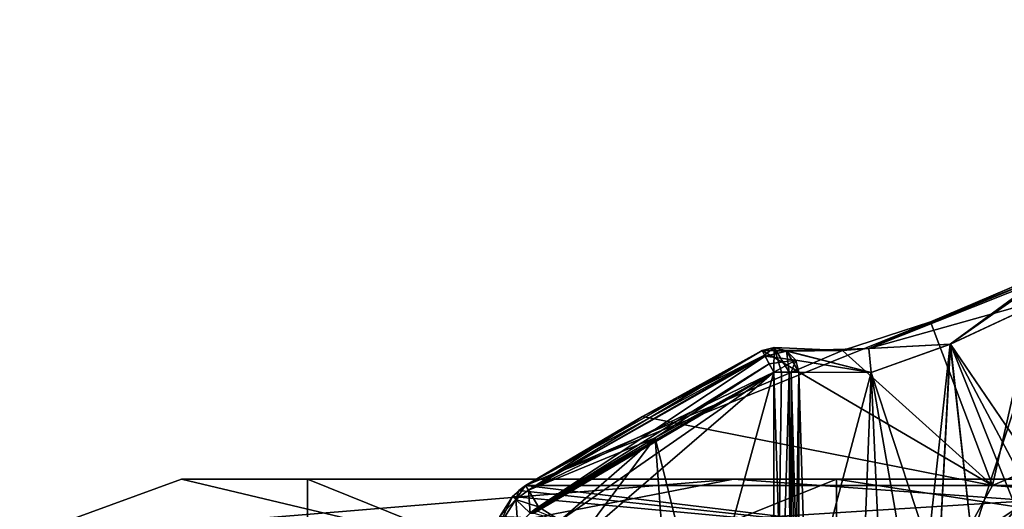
# Model space of a CAD drawing. Header units: millimetres. Extents: x -94 to 254, y 0 to 980.
# Tile 56 of 256: x -24.29 to -16.47, y 857.26 to 861.15. Entities that reach past the tile are written whole.
import ezdxf

# ---------------------------------------------------------------- set-up
doc = ezdxf.new("R2010")
doc.units = ezdxf.units.MM
doc.header["$LTSCALE"] = 65.185185
for name, color, linetype in [('34', 7, 'CONTINUOUS'), ('35', 7, 'CONTINUOUS'), ('36', 7, 'CONTINUOUS'), ('45', 7, 'CONTINUOUS'), ('47', 7, 'CONTINUOUS'), ('5821', 7, 'CONTINUOUS'), ('5825', 7, 'CONTINUOUS'), ('5838', 7, 'CONTINUOUS'), ('5839', 7, 'CONTINUOUS'), ('5858', 7, 'CONTINUOUS'), ('5866', 7, 'CONTINUOUS'), ('5872', 7, 'CONTINUOUS'), ('5873', 7, 'CONTINUOUS'), ('5875', 7, 'CONTINUOUS'), ('5882', 7, 'CONTINUOUS'), ('5883', 7, 'CONTINUOUS'), ('5886', 7, 'CONTINUOUS'), ('5887', 7, 'CONTINUOUS'), ('5888', 7, 'CONTINUOUS'), ('5896', 7, 'CONTINUOUS'), ('5898', 7, 'CONTINUOUS'), ('5900', 7, 'CONTINUOUS'), ('5903', 7, 'CONTINUOUS'), ('5906', 7, 'CONTINUOUS'), ('5912', 7, 'CONTINUOUS')]:
    doc.layers.add(name, color=color, linetype=linetype)

msp = doc.modelspace()

# ---------------------------------------------------------------- linework, layer by layer
at = {"layer": '34', "color": 7, "linetype": 'CONTINUOUS', "true_color": 0xe0f2ff}
for points in [[(-22, 857.5), (-17.7984, 857.5, 12.9312), (-22, 855.8062), (-22, 857.5)], [(-22, 855.8062), (-17.7984, 857.5, 12.9312), (-17.7987, 855.8062, 12.9309), (-22, 855.8062)], [(-17.7987, 855.8062, 12.9309), (-17.7984, 857.5, 12.9312), (-6.7986, 855.8062, 20.9232), (-17.7987, 855.8062, 12.9309)], [(-17.7984, 857.5, 12.9312), (-6.798, 857.5, 20.9233), (-6.7986, 855.8062, 20.9232), (-17.7984, 857.5, 12.9312)]]:
    msp.add_3dface(points, dxfattribs=at)
at = {"layer": '35', "color": 7, "linetype": 'CONTINUOUS', "true_color": 0x0303ff}
for points in [[(-18.6174, 857.5, 13.5052), (-22, 857.5), (-23, 857.5), (-18.6174, 857.5, 13.5052)], [(-23, 857.5), (-22, 857.5), (-17.7984, 857.5, -12.9312), (-23, 857.5)], [(-18.6174, 857.5, -13.5052), (-23, 857.5), (-17.7984, 857.5, -12.9312), (-18.6174, 857.5, -13.5052)], [(-17.7984, 857.5, 12.9312), (-22, 857.5), (-18.6174, 857.5, 13.5052), (-17.7984, 857.5, 12.9312)], [(-13.528, 857.5, 18.6009), (-17.7984, 857.5, 12.9312), (-18.6174, 857.5, 13.5052), (-13.528, 857.5, 18.6009)], [(-13.528, 857.5, -18.6009), (-18.6174, 857.5, -13.5052), (-6.798, 857.5, -20.9233), (-13.528, 857.5, -18.6009)], [(-6.798, 857.5, -20.9233), (-18.6174, 857.5, -13.5052), (-17.7984, 857.5, -12.9312), (-6.798, 857.5, -20.9233)], [(-6.798, 857.5, 20.9233), (-17.7984, 857.5, 12.9312), (-13.528, 857.5, 18.6009), (-6.798, 857.5, 20.9233)]]:
    msp.add_3dface(points, dxfattribs=at)
at = {"layer": '36', "color": 7, "linetype": 'CONTINUOUS', "true_color": 0xe0f2ff}
for points in [[(-22, 857.5), (-22, 855.8062), (-17.7987, 855.8062, -12.9309), (-22, 857.5)], [(-17.7984, 857.5, -12.9312), (-22, 857.5), (-17.7987, 855.8062, -12.9309), (-17.7984, 857.5, -12.9312)], [(-6.7986, 855.8062, -20.9232), (-17.7984, 857.5, -12.9312), (-17.7987, 855.8062, -12.9309), (-6.7986, 855.8062, -20.9232)], [(-6.798, 857.5, -20.9233), (-17.7984, 857.5, -12.9312), (-6.7986, 855.8062, -20.9232), (-6.798, 857.5, -20.9233)]]:
    msp.add_3dface(points, dxfattribs=at)
at = {"layer": '45', "color": 7, "linetype": 'CONTINUOUS', "true_color": 0x0303ff}
for points in [[(-21.0319, 857.0321, 12.1428), (-23, 857.5), (-24.2856, 857.0321), (-21.0319, 857.0321, 12.1428)], [(-18.6174, 857.5, 13.5052), (-23, 857.5), (-21.0319, 857.0321, 12.1428), (-18.6174, 857.5, 13.5052)], [(-12.1428, 857.0321, 21.0319), (-18.6174, 857.5, 13.5052), (-21.0319, 857.0321, 12.1428), (-12.1428, 857.0321, 21.0319)], [(-13.528, 857.5, 18.6009), (-18.6174, 857.5, 13.5052), (-12.1428, 857.0321, 21.0319), (-13.528, 857.5, 18.6009)]]:
    msp.add_3dface(points, dxfattribs=at)
at = {"layer": '47', "color": 7, "linetype": 'CONTINUOUS', "true_color": 0x0303ff}
for points in [[(-23, 857.5), (-18.6174, 857.5, -13.5052), (-24.2856, 857.0321), (-23, 857.5)], [(-24.2856, 857.0321), (-18.6174, 857.5, -13.5052), (-21.0319, 857.0321, -12.1428), (-24.2856, 857.0321)], [(-18.6174, 857.5, -13.5052), (-13.528, 857.5, -18.6009), (-21.0319, 857.0321, -12.1428), (-18.6174, 857.5, -13.5052)], [(-21.0319, 857.0321, -12.1428), (-13.528, 857.5, -18.6009), (-12.1428, 857.0321, -21.0319), (-21.0319, 857.0321, -12.1428)]]:
    msp.add_3dface(points, dxfattribs=at)
at = {"layer": '5821', "color": 7, "linetype": 'CONTINUOUS', "true_color": 0xe6e6e6}
for points in [[(-16.1816, 859.1187, -9.3472), (-5.2246, 862.3262, -9.3472), (-16.5605, 857.4489, -13.745), (-16.1816, 859.1187, -9.3472)], [(-16.5605, 857.4489, -13.745), (-5.2246, 862.3262, -9.3472), (-10.8464, 857.4489, -18.5884), (-16.5605, 857.4489, -13.745)], [(-17.0537, 858.7497, 9.168), (-16.5605, 857.4489, 13.745), (-16.1816, 859.1187, 9.3472), (-17.0537, 858.7497, 9.168)], [(-17.0536, 858.7497, -9.168), (-16.1816, 859.1187, -9.3472), (-16.5605, 857.4489, -13.745), (-17.0536, 858.7497, -9.168)], [(-16.5605, 857.4489, 13.745), (-10.8464, 857.4489, 18.5884), (-16.1816, 859.1187, 9.3472), (-16.5605, 857.4489, 13.745)], [(-17.7513, 858.5204, -8.6934), (-17.0536, 858.7497, -9.168), (-20.2684, 857.4489, -7.2365), (-17.7513, 858.5204, -8.6934)], [(-20.2684, 857.4489, -7.2365), (-17.0536, 858.7497, -9.168), (-16.5605, 857.4489, -13.745), (-20.2684, 857.4489, -7.2365)], [(-17.7514, 858.5204, 8.6933), (-16.5605, 857.4489, 13.745), (-17.0537, 858.7497, 9.168), (-17.7514, 858.5204, 8.6933)], [(-18.3905, 858.522, -7.2365), (-17.7513, 858.5204, -8.6934), (-20.2684, 857.4489, -7.2365), (-18.3905, 858.522, -7.2365)], [(-19.3392, 857.9971, -7.2365), (-18.3905, 858.522, -7.2365), (-20.2684, 857.4489, -7.2365), (-19.3392, 857.9971, -7.2365)], [(-19.3392, 857.9971, 7.2365), (-16.5605, 857.4489, 13.745), (-18.3905, 858.522, 7.2365), (-19.3392, 857.9971, 7.2365)], [(-18.3905, 858.522, 7.2365), (-16.5605, 857.4489, 13.745), (-17.7514, 858.5204, 8.6933), (-18.3905, 858.522, 7.2365)], [(-20.2684, 857.4489, 7.2365), (-16.5605, 857.4489, 13.745), (-19.3392, 857.9971, 7.2365), (-20.2684, 857.4489, 7.2365)]]:
    msp.add_3dface(points, dxfattribs=at)
at = {"layer": '5825', "color": 7, "linetype": 'CONTINUOUS', "true_color": 0xe6e6e6}
for points in [[(-20.3227, 857.4089, -7.2436), (-20.2684, 857.4489, -7.2365), (-20.371, 857.3623, -7.25), (-20.3227, 857.4089, -7.2436)], [(-20.371, 857.3623, -7.25), (-20.2684, 857.4489, -7.2365), (-16.7958, 857.029, -13.8189), (-20.371, 857.3623, -7.25)], [(-20.371, 857.3623, 7.25), (-16.7958, 857.029, 13.8189), (-20.3227, 857.4089, 7.2436), (-20.371, 857.3623, 7.25)], [(-16.7958, 857.029, 13.8189), (-20.2684, 857.4489, 7.2365), (-20.3227, 857.4089, 7.2436), (-16.7958, 857.029, 13.8189)], [(-20.2684, 857.4489, -7.2365), (-16.5605, 857.4489, -13.745), (-16.7958, 857.029, -13.8189), (-20.2684, 857.4489, -7.2365)], [(-16.5605, 857.4489, 13.745), (-20.2684, 857.4489, 7.2365), (-16.7958, 857.029, 13.8189), (-16.5605, 857.4489, 13.745)], [(-16.7958, 857.029, -13.8189), (-16.5605, 857.4489, -13.745), (-11.0307, 857.029, -18.7453), (-16.7958, 857.029, -13.8189)], [(-11.0307, 857.029, 18.7453), (-16.5605, 857.4489, 13.745), (-16.7958, 857.029, 13.8189), (-11.0307, 857.029, 18.7453)], [(-16.5605, 857.4489, -13.745), (-10.8464, 857.4489, -18.5884), (-11.0307, 857.029, -18.7453), (-16.5605, 857.4489, -13.745)], [(-10.8464, 857.4489, 18.5884), (-16.5605, 857.4489, 13.745), (-11.0307, 857.029, 18.7453), (-10.8464, 857.4489, 18.5884)], [(-20.4718, 857.2049, -7.2512), (-20.371, 857.3623, -7.25), (-16.7958, 857.029, -13.8189), (-20.4718, 857.2049, -7.2512)], [(-20.4718, 857.2049, 7.2512), (-16.7958, 857.029, 13.8189), (-20.371, 857.3623, 7.25), (-20.4718, 857.2049, 7.2512)]]:
    msp.add_3dface(points, dxfattribs=at)
at = {"layer": '5838', "color": 7, "linetype": 'CONTINUOUS', "true_color": 0xe6e6e6}
for points in [[(-16.1, 858.9423, 9.1), (-16.7248, 857.0307, 8.9999), (-16.8955, 858.5723, 8.935), (-16.1, 858.9423, 9.1)], [(-16.7248, 857.0307, 8.9999), (-16.1, 858.9423, 9.1), (-16.3731, 857.2666, 9.0813), (-16.7248, 857.0307, 8.9999)], [(-16.8955, 858.5723, 8.935), (-17.1524, 856.2237, 8.8007), (-17.5244, 858.3457, 8.5039), (-16.8955, 858.5723, 8.935)], [(-16.9917, 856.7272, 8.8902), (-17.1524, 856.2237, 8.8007), (-16.8955, 858.5723, 8.935), (-16.9917, 856.7272, 8.8902)], [(-16.7248, 857.0307, 8.9999), (-16.9917, 856.7272, 8.8902), (-16.8955, 858.5723, 8.935), (-16.7248, 857.0307, 8.9999)], [(-18.0979, 858.3486, 7.1909), (-17.5244, 858.3457, 8.5039), (-18.0979, 856.1931, 7.1909), (-18.0979, 858.3486, 7.1909)], [(-17.5244, 858.3457, 8.5039), (-17.8471, 850, 8.0734), (-18.0979, 856.1931, 7.1909), (-17.5244, 858.3457, 8.5039)], [(-17.1524, 856.2237, 8.8007), (-17.8471, 850, 8.0734), (-17.5244, 858.3457, 8.5039), (-17.1524, 856.2237, 8.8007)]]:
    msp.add_3dface(points, dxfattribs=at)
at = {"layer": '5839', "color": 7, "linetype": 'CONTINUOUS', "true_color": 0xe6e6e6}
for points in [[(-16.1, 857.408, -9.1), (-16.1, 858.9423, -9.1), (-16.8953, 858.5724, -8.9351), (-16.1, 857.408, -9.1)], [(-16.8953, 858.5724, -8.9351), (-17.5243, 858.3458, -8.504), (-16.9916, 856.7274, -8.8903), (-16.8953, 858.5724, -8.9351)], [(-16.724, 857.0314, -9.0001), (-16.8953, 858.5724, -8.9351), (-16.9916, 856.7274, -8.8903), (-16.724, 857.0314, -9.0001)], [(-16.1, 857.408, -9.1), (-16.8953, 858.5724, -8.9351), (-16.2375, 857.3358, -9.0953), (-16.1, 857.408, -9.1)], [(-16.2375, 857.3358, -9.0953), (-16.8953, 858.5724, -8.9351), (-16.3731, 857.2666, -9.0813), (-16.2375, 857.3358, -9.0953)], [(-16.3731, 857.2666, -9.0813), (-16.8953, 858.5724, -8.9351), (-16.724, 857.0314, -9.0001), (-16.3731, 857.2666, -9.0813)], [(-17.5243, 858.3458, -8.504), (-18.0979, 858.3486, -7.1909), (-17.8471, 850, -8.0734), (-17.5243, 858.3458, -8.504)], [(-17.8471, 850, -8.0734), (-18.0979, 858.3486, -7.1909), (-18.0979, 856.1931, -7.1909), (-17.8471, 850, -8.0734)], [(-17.1524, 850, -8.8007), (-17.5243, 858.3458, -8.504), (-17.8471, 850, -8.0734), (-17.1524, 850, -8.8007)], [(-16.9916, 856.7274, -8.8903), (-17.5243, 858.3458, -8.504), (-17.1524, 856.2237, -8.8007), (-16.9916, 856.7274, -8.8903)], [(-17.1524, 856.2237, -8.8007), (-17.5243, 858.3458, -8.504), (-17.1524, 850, -8.8007), (-17.1524, 856.2237, -8.8007)]]:
    msp.add_3dface(points, dxfattribs=at)
at = {"layer": '5858', "color": 7, "linetype": 'CONTINUOUS', "true_color": 0xe6e6e6}
msp.add_3dface([(-16.3731, 857.2666, -9.0813), (-16.724, 857.0314, -9.0001), (-16.3301, 857.1588, -9.1263), (-16.3731, 857.2666, -9.0813)], dxfattribs=at)
at = {"layer": '5866', "color": 7, "linetype": 'CONTINUOUS', "true_color": 0xe6e6e6}
for points in [[(-16.6955, 856.8672, 9.1021), (-16.7248, 857.0307, 8.9999), (-16.3731, 857.2666, 9.0813), (-16.6955, 856.8672, 9.1021)], [(-16.6955, 856.8672, 9.1021), (-16.3731, 857.2666, 9.0813), (-16.3301, 857.1588, 9.1263), (-16.6955, 856.8672, 9.1021)]]:
    msp.add_3dface(points, dxfattribs=at)
at = {"layer": '5872', "color": 7, "linetype": 'CONTINUOUS', "true_color": 0xe6e6e6}
for points in [[(-20.2306, 857.229, -7), (-20.2162, 857.229, -7), (-18.2977, 858.3486, -7), (-20.2306, 857.229, -7)], [(-20.2003, 857.2569, -7), (-20.2306, 857.229, -7), (-18.2977, 858.3486, -7), (-20.2003, 857.2569, -7)], [(-20.2162, 857.229, -7), (-20.2018, 857.229, -7), (-18.2977, 858.3486, -7), (-20.2162, 857.229, -7)], [(-20.2018, 857.229, -7), (-19.9942, 857.1709, -7), (-18.2977, 858.3486, -7), (-20.2018, 857.229, -7)], [(-20.1661, 857.2809, -7), (-20.2003, 857.2569, -7), (-18.2977, 858.3486, -7), (-20.1661, 857.2809, -7)], [(-19.2393, 857.8277, -7), (-20.1661, 857.2809, -7), (-18.2977, 858.3486, -7), (-19.2393, 857.8277, -7)], [(-19.9942, 857.1709, -7), (-19.847, 857.0137, -7), (-18.2977, 858.3486, -7), (-19.9942, 857.1709, -7)], [(-19.847, 857.0137, -7), (-19.0723, 855.5257, -7), (-18.2977, 858.3486, -7), (-19.847, 857.0137, -7)], [(-19.0723, 855.5257, -7), (-18.2977, 854.0376, -7), (-18.2977, 858.3486, -7), (-19.0723, 855.5257, -7)]]:
    msp.add_3dface(points, dxfattribs=at)
at = {"layer": '5873', "color": 7, "linetype": 'CONTINUOUS', "true_color": 0xe6e6e6}
for points in [[(-18.2977, 858.3486, 7), (-18.2977, 854.0376, 7), (-19.2393, 857.8277, 7), (-18.2977, 858.3486, 7)], [(-20.1661, 857.2809, 7), (-19.2393, 857.8277, 7), (-19.9942, 857.1709, 7), (-20.1661, 857.2809, 7)], [(-19.2393, 857.8277, 7), (-19.847, 857.0137, 7), (-19.9942, 857.1709, 7), (-19.2393, 857.8277, 7)], [(-19.0723, 855.5257, 7), (-19.847, 857.0137, 7), (-19.2393, 857.8277, 7), (-19.0723, 855.5257, 7)], [(-18.2977, 854.0376, 7), (-19.0723, 855.5257, 7), (-19.2393, 857.8277, 7), (-18.2977, 854.0376, 7)], [(-20.2003, 857.2569, 7), (-20.1661, 857.2809, 7), (-19.9942, 857.1709, 7), (-20.2003, 857.2569, 7)]]:
    msp.add_3dface(points, dxfattribs=at)
at = {"layer": '5875', "color": 7, "linetype": 'CONTINUOUS', "true_color": 0xe6e6e6}
for points in [[(-16.1728, 859.0996, -9.2002), (-17.0536, 858.7497, -9.168), (-17.5431, 858.5378, -8.6263), (-16.1728, 859.0996, -9.2002)], [(-16.1728, 859.0996, -9.2002), (-17.5431, 858.5378, -8.6263), (-16.166, 859.085, -9.1764), (-16.1728, 859.0996, -9.2002)], [(-17.5431, 858.5378, -8.6263), (-16.1, 858.9423, -9.1), (-16.166, 859.085, -9.1764), (-17.5431, 858.5378, -8.6263)], [(-16.1816, 859.1187, -9.3472), (-17.0536, 858.7497, -9.168), (-16.1728, 859.0996, -9.2002), (-16.1816, 859.1187, -9.3472)], [(-16.8953, 858.5724, -8.9351), (-16.1, 858.9423, -9.1), (-17.5431, 858.5378, -8.6263), (-16.8953, 858.5724, -8.9351)], [(-17.0536, 858.7497, -9.168), (-17.7513, 858.5204, -8.6934), (-17.5431, 858.5378, -8.6263), (-17.0536, 858.7497, -9.168)], [(-17.7513, 858.5204, -8.6934), (-18.3905, 858.522, -7.2365), (-18.1925, 858.5165, -7.2271), (-17.7513, 858.5204, -8.6934)], [(-17.5431, 858.5378, -8.6263), (-17.7513, 858.5204, -8.6934), (-18.1925, 858.5165, -7.2271), (-17.5431, 858.5378, -8.6263)], [(-17.5243, 858.3458, -8.504), (-17.5431, 858.5378, -8.6263), (-18.1925, 858.5165, -7.2271), (-17.5243, 858.3458, -8.504)], [(-18.1221, 858.4438, -7.21), (-17.5243, 858.3458, -8.504), (-18.1925, 858.5165, -7.2271), (-18.1221, 858.4438, -7.21)], [(-17.5243, 858.3458, -8.504), (-16.8953, 858.5724, -8.9351), (-17.5431, 858.5378, -8.6263), (-17.5243, 858.3458, -8.504)], [(-18.0979, 858.3486, -7.1909), (-17.5243, 858.3458, -8.504), (-18.1221, 858.4438, -7.21), (-18.0979, 858.3486, -7.1909)]]:
    msp.add_3dface(points, dxfattribs=at)
at = {"layer": '5882', "color": 7, "linetype": 'CONTINUOUS', "true_color": 0xe6e6e6}
for points in [[(-18.3905, 858.522, -7.2365), (-19.3392, 857.9971, -7.2365), (-20.2461, 857.4123, -7.0721), (-18.3905, 858.522, -7.2365)], [(-18.3905, 858.522, -7.2365), (-20.2461, 857.4123, -7.0721), (-18.3661, 858.4764, -7.0622), (-18.3905, 858.522, -7.2365)], [(-20.2461, 857.4123, -7.0721), (-20.1661, 857.2809, -7), (-18.3661, 858.4764, -7.0622), (-20.2461, 857.4123, -7.0721)], [(-18.3661, 858.4764, -7.0622), (-20.1661, 857.2809, -7), (-18.3335, 858.4154, -7.0149), (-18.3661, 858.4764, -7.0622)], [(-20.1661, 857.2809, -7), (-19.2393, 857.8277, -7), (-18.3335, 858.4154, -7.0149), (-20.1661, 857.2809, -7)], [(-19.2393, 857.8277, -7), (-18.2977, 858.3486, -7), (-18.3335, 858.4154, -7.0149), (-19.2393, 857.8277, -7)], [(-19.3392, 857.9971, -7.2365), (-20.2684, 857.4489, -7.2365), (-20.2461, 857.4123, -7.0721), (-19.3392, 857.9971, -7.2365)]]:
    msp.add_3dface(points, dxfattribs=at)
at = {"layer": '5883', "color": 7, "linetype": 'CONTINUOUS', "true_color": 0xe6e6e6}
for points in [[(-18.1925, 858.5165, -7.2271), (-18.3905, 858.522, -7.2365), (-18.3661, 858.4764, -7.0622), (-18.1925, 858.5165, -7.2271)], [(-18.1221, 858.4438, -7.21), (-18.1925, 858.5165, -7.2271), (-18.3661, 858.4764, -7.0622), (-18.1221, 858.4438, -7.21)], [(-18.1221, 858.4438, -7.21), (-18.3661, 858.4764, -7.0622), (-18.3335, 858.4154, -7.0149), (-18.1221, 858.4438, -7.21)], [(-18.2977, 858.3486, -7), (-18.1221, 858.4438, -7.21), (-18.3335, 858.4154, -7.0149), (-18.2977, 858.3486, -7)], [(-18.1221, 858.4438, -7.21), (-18.2977, 858.3486, -7), (-18.1596, 858.3486, -7.0554), (-18.1221, 858.4438, -7.21)], [(-18.0979, 858.3486, -7.1909), (-18.1221, 858.4438, -7.21), (-18.1596, 858.3486, -7.0554), (-18.0979, 858.3486, -7.1909)]]:
    msp.add_3dface(points, dxfattribs=at)
at = {"layer": '5886', "color": 7, "linetype": 'CONTINUOUS', "true_color": 0xe6e6e6}
for points in [[(-17.0537, 858.7497, 9.168), (-16.1816, 859.1187, 9.3472), (-17.5431, 858.5378, 8.6263), (-17.0537, 858.7497, 9.168)], [(-16.1816, 859.1187, 9.3472), (-16.1728, 859.0996, 9.2002), (-17.5431, 858.5378, 8.6263), (-16.1816, 859.1187, 9.3472)], [(-16.1728, 859.0996, 9.2002), (-16.8955, 858.5723, 8.935), (-17.5431, 858.5378, 8.6263), (-16.1728, 859.0996, 9.2002)], [(-16.8955, 858.5723, 8.935), (-16.1728, 859.0996, 9.2002), (-16.166, 859.085, 9.1764), (-16.8955, 858.5723, 8.935)], [(-16.1, 858.9423, 9.1), (-16.8955, 858.5723, 8.935), (-16.166, 859.085, 9.1764), (-16.1, 858.9423, 9.1)], [(-17.7514, 858.5204, 8.6933), (-17.0537, 858.7497, 9.168), (-17.5431, 858.5378, 8.6263), (-17.7514, 858.5204, 8.6933)], [(-18.3905, 858.522, 7.2365), (-17.7514, 858.5204, 8.6933), (-18.2939, 858.5452, 7.2367), (-18.3905, 858.522, 7.2365)], [(-18.2939, 858.5452, 7.2367), (-17.7514, 858.5204, 8.6933), (-18.1965, 858.5189, 7.2276), (-18.2939, 858.5452, 7.2367)], [(-18.1965, 858.5189, 7.2276), (-17.7514, 858.5204, 8.6933), (-17.5431, 858.5378, 8.6263), (-18.1965, 858.5189, 7.2276)], [(-17.5431, 858.5378, 8.6263), (-17.5244, 858.3457, 8.5039), (-18.1965, 858.5189, 7.2276), (-17.5431, 858.5378, 8.6263)], [(-17.5244, 858.3457, 8.5039), (-18.0979, 858.3486, 7.1909), (-18.1965, 858.5189, 7.2276), (-17.5244, 858.3457, 8.5039)], [(-16.8955, 858.5723, 8.935), (-17.5244, 858.3457, 8.5039), (-17.5431, 858.5378, 8.6263), (-16.8955, 858.5723, 8.935)]]:
    msp.add_3dface(points, dxfattribs=at)
at = {"layer": '5887', "color": 7, "linetype": 'CONTINUOUS', "true_color": 0xe6e6e6}
for points in [[(-19.3392, 857.9971, 7.2365), (-18.3905, 858.522, 7.2365), (-18.3703, 858.4842, 7.0721), (-19.3392, 857.9971, 7.2365)], [(-20.2684, 857.4489, 7.2365), (-19.3392, 857.9971, 7.2365), (-18.3703, 858.4842, 7.0721), (-20.2684, 857.4489, 7.2365)], [(-20.2684, 857.4489, 7.2365), (-18.3703, 858.4842, 7.0721), (-20.2461, 857.4123, 7.0721), (-20.2684, 857.4489, 7.2365)], [(-18.3703, 858.4842, 7.0721), (-18.2977, 858.3486, 7), (-20.2461, 857.4123, 7.0721), (-18.3703, 858.4842, 7.0721)], [(-18.2977, 858.3486, 7), (-19.2393, 857.8277, 7), (-20.2461, 857.4123, 7.0721), (-18.2977, 858.3486, 7)], [(-19.2393, 857.8277, 7), (-20.1661, 857.2809, 7), (-20.2461, 857.4123, 7.0721), (-19.2393, 857.8277, 7)]]:
    msp.add_3dface(points, dxfattribs=at)
at = {"layer": '5888', "color": 7, "linetype": 'CONTINUOUS', "true_color": 0xe6e6e6}
for points in [[(-20.3227, 857.4089, -7.2436), (-20.371, 857.3623, -7.25), (-20.3452, 857.3378, -7.0775), (-20.3227, 857.4089, -7.2436)], [(-20.2684, 857.4489, -7.2365), (-20.3227, 857.4089, -7.2436), (-20.3452, 857.3378, -7.0775), (-20.2684, 857.4489, -7.2365)], [(-20.2461, 857.4123, -7.0721), (-20.2684, 857.4489, -7.2365), (-20.3452, 857.3378, -7.0775), (-20.2461, 857.4123, -7.0721)], [(-20.2306, 857.229, -7), (-20.2461, 857.4123, -7.0721), (-20.3452, 857.3378, -7.0775), (-20.2306, 857.229, -7)], [(-20.2306, 857.229, -7), (-20.1661, 857.2809, -7), (-20.2461, 857.4123, -7.0721), (-20.2306, 857.229, -7)], [(-20.2306, 857.229, -7), (-20.2003, 857.2569, -7), (-20.1661, 857.2809, -7), (-20.2306, 857.229, -7)]]:
    msp.add_3dface(points, dxfattribs=at)
at = {"layer": '5896', "color": 7, "linetype": 'CONTINUOUS', "true_color": 0xe6e6e6}
for points in [[(-20.2684, 857.4489, 7.2365), (-20.371, 857.3623, 7.25), (-20.3227, 857.4089, 7.2436), (-20.2684, 857.4489, 7.2365)], [(-20.371, 857.3623, 7.25), (-20.2684, 857.4489, 7.2365), (-20.3452, 857.3378, 7.0775), (-20.371, 857.3623, 7.25)], [(-20.2684, 857.4489, 7.2365), (-20.2461, 857.4123, 7.0721), (-20.3452, 857.3378, 7.0775), (-20.2684, 857.4489, 7.2365)], [(-20.2461, 857.4123, 7.0721), (-20.1661, 857.2809, 7), (-20.3452, 857.3378, 7.0775), (-20.2461, 857.4123, 7.0721)], [(-20.1661, 857.2809, 7), (-20.2306, 857.229, 7), (-20.3452, 857.3378, 7.0775), (-20.1661, 857.2809, 7)], [(-20.1661, 857.2809, 7), (-20.2003, 857.2569, 7), (-20.2306, 857.229, 7), (-20.1661, 857.2809, 7)]]:
    msp.add_3dface(points, dxfattribs=at)
at = {"layer": '5898', "color": 7, "linetype": 'CONTINUOUS', "true_color": 0xe6e6e6}
for points in [[(-20.4718, 857.2049, 7.2512), (-20.3452, 857.3378, 7.0775), (-20.4886, 857.1127, 7.0569), (-20.4718, 857.2049, 7.2512)], [(-20.3452, 857.3378, 7.0775), (-20.3305, 857.129, 6.9732), (-20.4886, 857.1127, 7.0569), (-20.3452, 857.3378, 7.0775)], [(-20.4718, 857.2049, 7.2512), (-20.371, 857.3623, 7.25), (-20.3452, 857.3378, 7.0775), (-20.4718, 857.2049, 7.2512)], [(-20.2306, 857.229, 7), (-20.3305, 857.129, 6.9732), (-20.3452, 857.3378, 7.0775), (-20.2306, 857.229, 7)]]:
    msp.add_3dface(points, dxfattribs=at)
at = {"layer": '5900', "color": 7, "linetype": 'CONTINUOUS', "true_color": 0xe6e6e6}
for points in [[(-18.2977, 858.3486, -7), (-18.2977, 854.0376, -7), (-18.1596, 854.0376, -7.0554), (-18.2977, 858.3486, -7)], [(-18.1596, 858.3486, -7.0554), (-18.2977, 858.3486, -7), (-18.1596, 854.0376, -7.0554), (-18.1596, 858.3486, -7.0554)], [(-18.0979, 856.1931, -7.1909), (-18.0979, 858.3486, -7.1909), (-18.1596, 858.3486, -7.0554), (-18.0979, 856.1931, -7.1909)], [(-18.0979, 854.0376, -7.1909), (-18.0979, 856.1931, -7.1909), (-18.1596, 858.3486, -7.0554), (-18.0979, 854.0376, -7.1909)], [(-18.0979, 854.0376, -7.1909), (-18.1596, 858.3486, -7.0554), (-18.1596, 854.0376, -7.0554), (-18.0979, 854.0376, -7.1909)]]:
    msp.add_3dface(points, dxfattribs=at)
at = {"layer": '5903', "color": 7, "linetype": 'CONTINUOUS', "true_color": 0xe6e6e6}
for points in [[(-18.2977, 854.0376, 7), (-18.2977, 858.3486, 7), (-18.237, 858.3486, 7.0095), (-18.2977, 854.0376, 7)], [(-18.1748, 858.3486, 7.0422), (-18.2977, 854.0376, 7), (-18.237, 858.3486, 7.0095), (-18.1748, 858.3486, 7.0422)], [(-18.2977, 854.0376, 7), (-18.1748, 858.3486, 7.0422), (-18.1596, 854.0376, 7.0554), (-18.2977, 854.0376, 7)], [(-18.1748, 858.3486, 7.0422), (-18.0979, 858.3486, 7.1909), (-18.1596, 854.0376, 7.0554), (-18.1748, 858.3486, 7.0422)], [(-18.0979, 858.3486, 7.1909), (-18.0979, 856.1931, 7.1909), (-18.1596, 854.0376, 7.0554), (-18.0979, 858.3486, 7.1909)]]:
    msp.add_3dface(points, dxfattribs=at)
at = {"layer": '5906', "color": 7, "linetype": 'CONTINUOUS', "true_color": 0xe6e6e6}
for points in [[(-20.371, 857.3623, -7.25), (-20.4718, 857.2049, -7.2512), (-20.4886, 857.1127, -7.0569), (-20.371, 857.3623, -7.25)], [(-20.3452, 857.3378, -7.0775), (-20.371, 857.3623, -7.25), (-20.4886, 857.1127, -7.0569), (-20.3452, 857.3378, -7.0775)], [(-20.3306, 857.129, -6.9732), (-20.3452, 857.3378, -7.0775), (-20.4886, 857.1127, -7.0569), (-20.3306, 857.129, -6.9732)], [(-20.2306, 857.229, -7), (-20.3452, 857.3378, -7.0775), (-20.3306, 857.129, -6.9732), (-20.2306, 857.229, -7)]]:
    msp.add_3dface(points, dxfattribs=at)
at = {"layer": '5912', "color": 7, "linetype": 'CONTINUOUS', "true_color": 0xe6e6e6}
for points in [[(-18.3905, 858.522, 7.2365), (-18.2939, 858.5452, 7.2367), (-18.3703, 858.4842, 7.0721), (-18.3905, 858.522, 7.2365)], [(-18.2939, 858.5452, 7.2367), (-18.2977, 858.3486, 7), (-18.3703, 858.4842, 7.0721), (-18.2939, 858.5452, 7.2367)], [(-18.2977, 858.3486, 7), (-18.2939, 858.5452, 7.2367), (-18.237, 858.3486, 7.0095), (-18.2977, 858.3486, 7)], [(-18.2939, 858.5452, 7.2367), (-18.1965, 858.5189, 7.2276), (-18.1748, 858.3486, 7.0422), (-18.2939, 858.5452, 7.2367)], [(-18.2939, 858.5452, 7.2367), (-18.1748, 858.3486, 7.0422), (-18.237, 858.3486, 7.0095), (-18.2939, 858.5452, 7.2367)], [(-18.1965, 858.5189, 7.2276), (-18.0979, 858.3486, 7.1909), (-18.1748, 858.3486, 7.0422), (-18.1965, 858.5189, 7.2276)]]:
    msp.add_3dface(points, dxfattribs=at)

doc.saveas('drawing.dxf')
